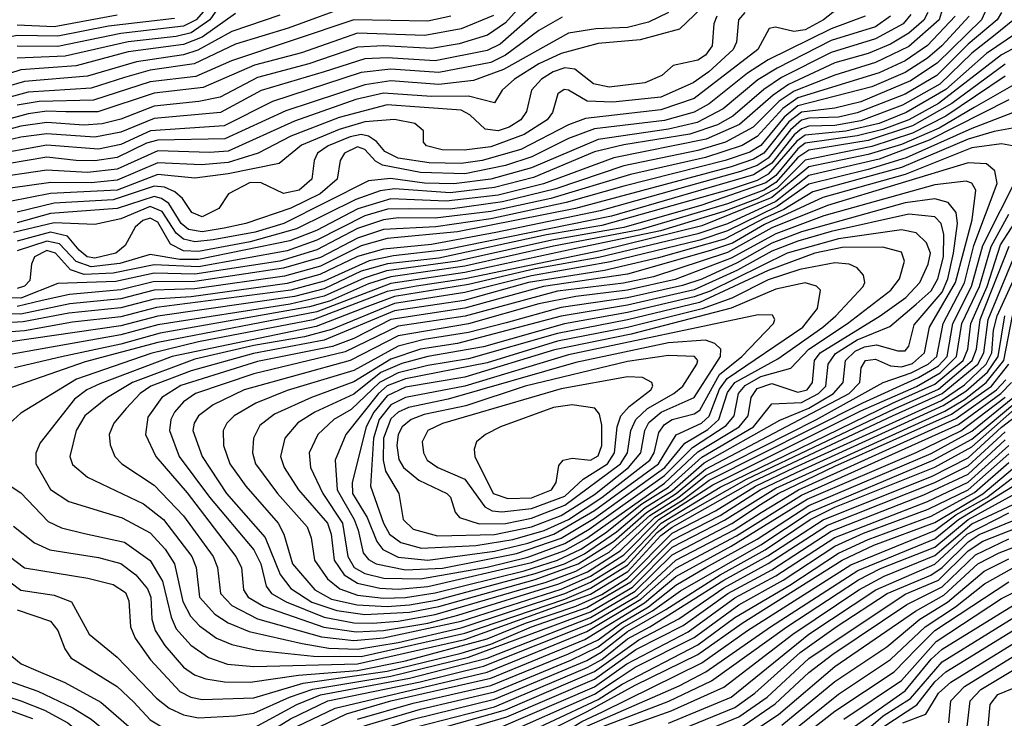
# Model space of a CAD drawing. Extents: x 997028 to 1115134, y 536408 to 618974.
# Tile 166 of 256: x 1030562 to 1033223, y 566907 to 568796. Entities that reach past the tile are written whole.
import ezdxf

# ---------------------------------------------------------------- set-up
doc = ezdxf.new("R2010")
doc.units = 0

msp = doc.modelspace()

# ---------------------------------------------------------------- linework, layer by layer
at = {"layer": '0CON10XD'}
for points in [[(1031945, 568866.4), (1031875, 568787.4), (1031826.3, 568753.7), (1031749.8, 568730.2), (1031675, 568717.7), (1031544.7, 568725.3), (1031475, 568721.5), (1031343.3, 568676.7), (1031205, 568639.8), (1031103.6, 568586.4), (1031045.8, 568574.2), (1030925, 568561.9), (1030835, 568526.5), (1030785, 568514.2), (1030735, 568510.4), (1030635, 568518.3), (1030565, 568508.2), (1030475, 568483.3)], [(1031125, 568867.6), (1031075.6, 568795), (1031025, 568760.7), (1030985, 568750.4), (1030855, 568736.3), (1030685, 568697.5), (1030555, 568691.7)], [(1031465, 568837.7), (1031287.2, 568772.8), (1031145, 568729.4), (1031033.8, 568676.2), (1030915, 568659.6), (1030845, 568639.6), (1030755, 568610.5), (1030585, 568599.6), (1030465, 568567.5), (1030285, 568581.4), (1030215, 568569.3), (1029994.9, 568464.9), (1029715, 568422.8), (1029635, 568404.7), (1029482.5, 568355), (1029400, 568315), (1029297.8, 568242.2), (1029101.8, 568118.2), (1029065, 568101.9)], [(1033349.7, 568850.3), (1033309, 568795), (1033175, 568704.8), (1033065, 568607.3), (1032958, 568545), (1032885, 568515.2), (1032795, 568494.7), (1032685, 568483.7), (1032662.5, 568467.5), (1032585, 568378.3), (1032555, 568361), (1032485, 568337.3), (1032135, 568239.4), (1031985.6, 568214.4), (1031695, 568151.1), (1031555.9, 568135.9), (1031485, 568115.7), (1031385, 568068.1), (1031305, 568047.7), (1030935, 567994.6), (1030835, 567968.4), (1030474.3, 567915.7)], [(1032424.2, 568845.8), (1032345, 568770.2), (1032238.5, 568741.5), (1032125, 568731.5), (1032025, 568704.7), (1031965, 568676.1), (1031899, 568635), (1031866.1, 568605), (1031845, 568571.4), (1031775, 568589.4), (1031675, 568588.4), (1031545, 568596.9), (1031470.2, 568579.8), (1031305, 568521.6), (1031125, 568440.7), (1031075, 568436.4), (1030935, 568440.9), (1030825, 568391.8), (1030745, 568383.1), (1030635, 568389), (1030475, 568365.4)], [(1033060.1, 568840), (1033047, 568795), (1032965, 568723.4), (1032875, 568680), (1032765, 568646), (1032655, 568602.8), (1032614.8, 568575.2), (1032543.8, 568505), (1032469.8, 568465), (1032395, 568442.2), (1032195, 568401.2), (1032011.3, 568338.7), (1031866.6, 568303.4), (1031725, 568283.7), (1031614.6, 568284.6), (1031556, 568284), (1031495, 568265.3), (1031365, 568199.9), (1031285, 568170.8), (1031045, 568127.9), (1030925, 568133.1), (1030815, 568110.4), (1030736.7, 568106.7), (1030699.4, 568119.4), (1030658.4, 568165), (1030635, 568171.8), (1030601.9, 568155), (1030593.6, 568135), (1030589.5, 568090.5), (1030575, 568075.7), (1030555, 568069)], [(1032784.9, 568835.1), (1032733.9, 568795), (1032685, 568768.3), (1032654.3, 568764.3), (1032604.6, 568775.4), (1032587.7, 568772.3), (1032557.2, 568715), (1032385, 568583.1), (1032295, 568552.3), (1032091.3, 568528.7), (1032045, 568511.7), (1031916.5, 568445), (1031812.1, 568415), (1031755, 568406.7), (1031668.8, 568408.8), (1031585, 568421.2), (1031549.2, 568439.2), (1031526.5, 568466.5), (1031505, 568480.7), (1031485, 568485.2), (1031455, 568479.5), (1031395.9, 568455), (1031366.6, 568435), (1031357.7, 568415), (1031351.4, 568365), (1031317.3, 568335), (1031275, 568325.7), (1031215, 568355.1), (1031185, 568355.6), (1031126.2, 568325), (1031100.5, 568285), (1031055, 568263.1), (1031026.9, 568275), (1031002.3, 568312.3), (1030980.9, 568330.9), (1030952.9, 568342.9), (1030925.5, 568345.5), (1030815, 568309), (1030655, 568299.8), (1030555, 568275.2)], [(1033215.6, 568815), (1033203.3, 568795), (1033125, 568729.5), (1033040.8, 568645), (1032955, 568594.7), (1032825, 568543.7), (1032775, 568532.7), (1032695, 568529.7), (1032675, 568523.8), (1032645, 568498.2), (1032585, 568421.1), (1032555, 568401.7), (1032509.8, 568385), (1032131, 568279), (1031849.1, 568220.9), (1031675, 568188.4), (1031545, 568175.9), (1031475, 568155.9), (1031373.3, 568106.7), (1031285, 568082.9), (1031025, 568046.7), (1030925, 568040.8), (1030835, 568017.2), (1030695, 568002.6), (1030571.2, 567978.8), (1030428.7, 567971.3)], [(1033174.5, 568825), (1033160.8, 568795), (1033041.5, 568678.5), (1032969.6, 568630.4), (1032835, 568574.1), (1032765, 568557), (1032675, 568545.8), (1032640.7, 568519.3), (1032573.4, 568435), (1032545, 568418.6), (1032485, 568398), (1032064.2, 568285.8), (1031745, 568222.3), (1031555, 568204.4), (1031485, 568184.2), (1031445.3, 568164.6), (1031375, 568129.9), (1031277.4, 568102.6), (1031035, 568068.4), (1030925, 568064.6), (1030835, 568041.4), (1030697.6, 568027.6), (1030565, 568000.2), (1030443.7, 568003.7)], [(1031842.6, 568807.4), (1031755, 568771.1), (1031656.7, 568753.3), (1031475, 568758.9), (1031324, 568706), (1031196.9, 568673.1), (1031057.9, 568612.1), (1030925, 568597.1), (1030773.5, 568546.5), (1030686.6, 568546.6), (1030635, 568548.2), (1030585, 568541.5), (1030465, 568509.3)], [(1031965, 568821.2), (1031860.1, 568729.9), (1031825, 568712.3), (1031685, 568684.6), (1031555, 568693), (1031495, 568689.6), (1031384.9, 568654.9), (1031215, 568604.5), (1031104.9, 568545.1), (1030925, 568528.3), (1030835, 568491.9), (1030765, 568478.1), (1030635, 568487.5), (1030565, 568478.3), (1030473.7, 568456.3)], [(1032315, 568815.1), (1032260.9, 568789.1), (1032205, 568774.9), (1032119.1, 568770.9), (1032045, 568759.4), (1031869.3, 568660.7), (1031788.3, 568631.7), (1031695, 568620.2), (1031565, 568630.4), (1031495, 568620.1), (1031280.8, 568549.2), (1031116.3, 568473.7), (1030935, 568470.5), (1030905, 568462.1), (1030825, 568422.9), (1030765, 568414.2), (1030714.7, 568415.3), (1030635, 568424.2), (1030475, 568397.1)], [(1031145, 568812.1), (1031055, 568748.6), (1031005, 568729), (1030855, 568708.8), (1030715, 568671), (1030565, 568659.8), (1030475, 568631.1)], [(1031265, 568808.4), (1031135, 568764.3), (1031043.4, 568713.4), (1031005, 568700.6), (1030877.7, 568682.3), (1030745, 568642.7), (1030575, 568628.6), (1030475, 568599.5)], [(1032521.9, 568815), (1032504.5, 568795), (1032499.2, 568735), (1032489.7, 568715), (1032424.6, 568655), (1032382.2, 568625), (1032295, 568586.4), (1032165, 568572.7), (1032095.3, 568575.3), (1032045, 568605.7), (1032033, 568607), (1032016.6, 568595), (1032001.5, 568545), (1031987.9, 568525), (1031925.2, 568485), (1031835, 568452.5), (1031762.9, 568442.9), (1031704, 568444), (1031661.4, 568455), (1031653.1, 568465), (1031653.1, 568495), (1031630, 568515), (1031575, 568526.4), (1031495, 568519.6), (1031425, 568499.1), (1031323.4, 568456.6), (1031262.9, 568407.1), (1031125, 568378.8), (1031035, 568367.8), (1030935, 568376.9), (1030825, 568335.2), (1030645, 568325.9), (1030535, 568304.6)], [(1031065.2, 568824.8), (1031039.1, 568795), (1031005, 568778.7), (1030835, 568758.7), (1030665, 568723.7), (1030555, 568723.8)], [(1033016.4, 568815), (1033005, 568794.2), (1032965, 568759.1), (1032915, 568729.5), (1032855, 568704.6), (1032765, 568678.9), (1032639.7, 568620.3), (1032597.9, 568592.1), (1032507.3, 568512.7), (1032416.9, 568473.1), (1032167.3, 568422.7), (1031977.6, 568352.4), (1031855, 568321.9), (1031714.9, 568304.9), (1031565, 568311.8), (1031475.9, 568284.1), (1031363.8, 568226.2), (1031292.1, 568197.9), (1031045, 568147.5), (1030995, 568147.3), (1030915, 568161.1), (1030832.9, 568137.1), (1030755, 568127.6), (1030715, 568141.8), (1030669.6, 568189.6), (1030635, 568197), (1030555, 568171)], [(1032970.5, 568809.5), (1032949.7, 568785), (1032875, 568744.1), (1032755, 568707.5), (1032620.8, 568639.2), (1032572.9, 568607.1), (1032489.6, 568535), (1032448.2, 568511.7), (1032373.3, 568486.7), (1032195, 568457.4), (1032115, 568438.3), (1031950.7, 568369.3), (1031845, 568342.1), (1031725, 568327.9), (1031575, 568338.4), (1031536.5, 568333.5), (1031470.6, 568309.4), (1031309.9, 568230.1), (1031185, 568195), (1031045, 568169.6), (1031005, 568170.6), (1030969.3, 568189.3), (1030935, 568248.9), (1030915, 568259.7), (1030895, 568252.6), (1030874.1, 568235), (1030847, 568185), (1030821.4, 568165), (1030765, 568150.9), (1030744.5, 568155), (1030723.1, 568173.1), (1030690.8, 568210.8), (1030645, 568221.3), (1030555, 568197.3)], [(1030825, 568808.1), (1030655, 568776.8), (1030555, 568781)], [(1030980.6, 568799.4), (1030801.8, 568778.2), (1030665, 568751.1), (1030555, 568752.7), (1030423.7, 568726.3), (1030275, 568727.2), (1030205, 568718.9), (1030173.6, 568706.4), (1030075, 568646.1), (1029965, 568603.3), (1029895, 568581.5), (1029655, 568528.9), (1029367.7, 568442.3), (1029295, 568414.9), (1029256.4, 568383.6)], [(1033260.5, 568805), (1033198.5, 568755), (1033135, 568705.1), (1033048.4, 568621.6), (1032948, 568565), (1032835, 568522.1), (1032765, 568509.7), (1032695, 568508.1), (1032675, 568501.2), (1032655, 568484.2), (1032595, 568408), (1032545, 568376.4), (1032161.7, 568265), (1031714, 568174), (1031572.1, 568157.9), (1031506.2, 568143.8), (1031385, 568088.8), (1031295, 568065), (1030932, 568018), (1030835, 567992.9), (1030705, 567978.4), (1030575, 567954.8), (1030463.4, 567946.6)], [(1032027.6, 568802.4), (1031965, 568766.9), (1031875, 568699.9), (1031835, 568680.2), (1031695, 568652.6), (1031565, 568661.8), (1031485, 568652.8), (1031245.4, 568574.6), (1031115, 568509.1), (1030915.3, 568495.3), (1030835, 568458.4), (1030775, 568445.7), (1030635, 568456.6), (1030475, 568427.9)], [(1033405, 568801.5), (1033215, 568700.7), (1033045, 568569.3), (1032964.8, 568525.2), (1032895, 568498.8), (1032825, 568481.4), (1032685, 568461.6), (1032665, 568446.5), (1032605, 568375), (1032578.8, 568355), (1032405, 568294.8), (1032195, 568234.3), (1032000.1, 568199.9), (1031745, 568142.9), (1031553.2, 568116.8), (1031492.5, 568097.5), (1031385, 568048.9), (1031293.2, 568026.8), (1030935, 567970.8), (1030835, 567943.6), (1030475, 567879.6)], [(1032446.1, 568805), (1032437.9, 568785), (1032433.3, 568725), (1032415, 568700), (1032395, 568686.7), (1032328.1, 568671.9), (1032297.3, 568645), (1032251.4, 568625), (1032155, 568613.6), (1032112.6, 568622.6), (1032062.3, 568662.3), (1032035, 568665.3), (1032003.5, 568655), (1031972.1, 568635), (1031945.5, 568605), (1031932, 568548), (1031916.7, 568525), (1031885, 568505.1), (1031855, 568495.3), (1031819.8, 568499.8), (1031778.9, 568538.9), (1031755, 568550.9), (1031555, 568565.6), (1031425, 568531.1), (1031295, 568480.6), (1031206.7, 568435), (1031125, 568409.4), (1031053.7, 568403.7), (1030935, 568409.1), (1030825, 568362), (1030755, 568354.5), (1030645.8, 568355.8), (1030485, 568333.6)], [(1033090.4, 568805), (1033015, 568725.6), (1032955, 568684.6), (1032885, 568652.1), (1032665, 568584.7), (1032624.3, 568555.7), (1032555, 568480.2), (1032514.2, 568455.8), (1032415, 568423.6), (1032212.4, 568377.6), (1031997.4, 568312.6), (1031835, 568277.4), (1031685, 568258.9), (1031585, 568260.6), (1031545.1, 568255.1), (1031475, 568231.3), (1031365, 568173.4), (1031265, 568143.4), (1031035, 568107.7), (1030925, 568110.6), (1030822.2, 568087.8), (1030665, 568082.3), (1030565, 568043.3), (1030495, 568044.4)], [(1032915.7, 568805), (1032875, 568776.9), (1032755, 568739.5), (1032609.2, 568665), (1032557, 568633), (1032463.4, 568555), (1032392.5, 568517.5), (1032315, 568499.6), (1032125, 568472.3), (1031945, 568395.4), (1031835, 568364.3), (1031735, 568352), (1031656, 568354), (1031563.7, 568366.3), (1031505, 568360.4), (1031275.6, 568245), (1031198.8, 568221.2), (1031085, 568201.1), (1031035, 568195.2), (1031005, 568202.3), (1030985, 568218.4), (1030947.2, 568277.2), (1030915, 568291.1), (1030835, 568257.8), (1030765, 568242), (1030655, 568246.9), (1030545, 568220.4)], [(1033127.6, 568805), (1033054, 568725), (1033015, 568691.4), (1032955, 568652.7), (1032865, 568613.9), (1032665, 568562.6), (1032628, 568532), (1032565, 568455.7), (1032535, 568437.8), (1032468.1, 568415), (1032195, 568345.7), (1032038.7, 568301.3), (1031835, 568257.3), (1031686.2, 568236.2), (1031545, 568228.6), (1031475, 568205.5), (1031375, 568152.8), (1031275, 568123.8), (1031035, 568088.4), (1030922.4, 568087.6), (1030835, 568065.7), (1030696.8, 568053.2), (1030623.2, 568036.8), (1030555, 568020.3)], [(1032847, 568805), (1032755, 568771), (1032585, 568687.6), (1032529.1, 568650.9), (1032425, 568568.1), (1032385, 568546.1), (1032305, 568523.7), (1032115, 568500.6), (1032045.4, 568474.6), (1031945.9, 568425), (1031875, 568401.5), (1031765, 568379.5), (1031645, 568382.5), (1031542.7, 568402.7), (1031523.7, 568413.7), (1031495, 568444.9), (1031475, 568451.7), (1031439.4, 568435), (1031428.4, 568415), (1031420.3, 568365), (1031374.2, 568325), (1031295, 568286), (1031173.1, 568245), (1031115, 568232.3), (1031055, 568222.2), (1031018.3, 568228.3), (1030998.5, 568245), (1030965, 568298.5), (1030945, 568312.6), (1030925, 568317.7), (1030825, 568285.7), (1030645, 568271.9), (1030555, 568246.8)], [(1031726.9, 568805), (1031665, 568791.4), (1031465, 568795.5), (1031134.4, 568684.4), (1031037.7, 568642.3), (1030915, 568628), (1030761.9, 568578.1), (1030614.9, 568574.9), (1030555.3, 568564.7)], [(1033225.2, 568675.2), (1033080.9, 568569.1), (1032975, 568509), (1032855, 568469.2), (1032695, 568443.1), (1032665, 568423.1), (1032605, 568355.3), (1032573, 568335), (1032475, 568298.1), (1032237.5, 568227.5), (1032005, 568183.5), (1031765, 568129.5), (1031565, 568101.1), (1031505, 568082), (1031398.9, 568035), (1031345, 568019.4), (1030941.6, 567948.4), (1030835, 567918.5), (1030675, 567884.2), (1030547.9, 567855)], [(1033225, 568643.1), (1033064.5, 568535), (1032975, 568489.4), (1032865, 568453.1), (1032685, 568416.3), (1032609.2, 568340.8), (1032555, 568311.7), (1032465, 568276.9), (1032293.5, 568225), (1032065, 568177.6), (1031765, 568112.5), (1031565, 568082.8), (1031365, 568006), (1030935, 567923.3), (1030739.3, 567870.7), (1030524.2, 567795.8)], [(1033255, 568623.5), (1033141.7, 568558.3), (1033047, 568503), (1032945, 568458.6), (1032855, 568431.3), (1032695, 568397.9), (1032595, 568314.9), (1032405, 568238.5), (1032135, 568172.3), (1031765.6, 568095.6), (1031634.3, 568075.7), (1031555, 568061.2), (1031355, 567984.3), (1031044.9, 567925.1), (1030916.5, 567893.5), (1030715.7, 567824.3), (1030565, 567731.9), (1030535.4, 567705)], [(1033235, 568578.7), (1033020.2, 568470.2), (1032885, 568419.1), (1032695, 568374.9), (1032605, 568304.6), (1032475, 568244.1), (1032395, 568217), (1032127.1, 568152.9), (1031955, 568122), (1031775, 568079.6), (1031575, 568047.7), (1031499.8, 568019.8), (1031363.4, 567966.6), (1030974.3, 567885.7), (1030778.4, 567811.6), (1030743.5, 567795), (1030710.2, 567769.8), (1030617.6, 567652.4), (1030605.5, 567624.5), (1030605.2, 567595), (1030645, 567525.9), (1030695, 567493.6), (1030839.1, 567449.1), (1030915, 567408.5), (1030954.8, 567365), (1030980.3, 567325), (1031003.3, 567223.3), (1031023.7, 567183.7), (1031047.5, 567157.5), (1031094.3, 567124.3), (1031135, 567106.5), (1031201.6, 567091.6), (1031355.7, 567075), (1031485, 567074.8)], [(1033245, 568543.9), (1033135, 568502.1), (1032957.4, 568422.6), (1032855, 568390.6), (1032695, 568351.3), (1032609.1, 568290.9), (1032475, 568225.1), (1032399.8, 568200.2), (1032159, 568141), (1031945, 568103.6), (1031765, 568058.3), (1031575, 568028.6), (1031405, 567958.4), (1031331.7, 567938.3), (1031194.9, 567915.1), (1031035, 567877.9), (1030867.2, 567815), (1030799.6, 567775), (1030738.3, 567725), (1030714.5, 567685), (1030697.6, 567615), (1030705, 567593.1), (1030745, 567559.5), (1030896.7, 567486.7), (1030951, 567445), (1031026.9, 567345), (1031038.6, 567315), (1031047.7, 567235), (1031089.1, 567189.1), (1031125.4, 567165.4), (1031181.8, 567141.8), (1031325, 567109.4), (1031397, 567097), (1031475, 567094.7)], [(1033245, 568502.7), (1033195, 568493.3), (1033125, 568472.8), (1032945, 568396.1), (1032705, 568330.7), (1032627, 568283), (1032575, 568259.1), (1032467.1, 568202.9), (1032288.3, 568151.7), (1032142.6, 568117.4), (1031937.2, 568085), (1031762.9, 568037.1), (1031575, 568009), (1031385, 567929.5), (1031193.6, 567893.6), (1031025, 567846.8), (1030916.2, 567805), (1030887.2, 567785), (1030849.4, 567745), (1030816.8, 567705), (1030803.6, 567675), (1030806.2, 567646.2), (1030819.1, 567615), (1030838, 567595), (1030925, 567537.5), (1031004.9, 567454.9), (1031084.6, 567345), (1031096.7, 567315), (1031104.5, 567245), (1031135, 567212.5), (1031205, 567176.7), (1031377.5, 567127.5), (1031465, 567117.6)], [(1033255, 568452.9), (1033215, 568460.5), (1033135, 568449), (1032955, 568377.2), (1032732.2, 568315), (1032575, 568242), (1032487.9, 568192.1), (1032428.5, 568171.5), (1032205, 568107.9), (1031977.7, 568075), (1031765, 568015.9), (1031565.2, 567985.2), (1031465, 567934.4), (1031407.4, 567912.6), (1031205, 567871.5), (1030997.4, 567807.4), (1030946.2, 567775), (1030908.3, 567721.7), (1030902, 567675), (1030929.8, 567615), (1031015, 567516.6), (1031146.5, 567345), (1031161.2, 567315), (1031166.5, 567255), (1031179, 567235), (1031220.6, 567210.6), (1031383.6, 567153.6), (1031470.9, 567140.9)], [(1031515, 567164.6), (1031585, 567170.1), (1031685, 567188.4), (1031985, 567275.6), (1032065, 567305.2), (1032155, 567356.9), (1032264.6, 567455.4), (1032343.2, 567505), (1032416.3, 567563.7), (1032715.5, 567715), (1032895.3, 567814.7), (1032970.9, 567840.9), (1033016.8, 567865), (1033040.1, 567885), (1033057.5, 567975), (1033115, 568084.8), (1033140.5, 568185), (1033203.2, 568353.2), (1033197, 568387), (1033175, 568406), (1033125, 568408.7), (1032745, 568293.9), (1032595, 568232.8), (1032475, 568166.9), (1032275, 568100.8), (1032193.9, 568083.9), (1032015, 568061.6), (1031766, 567994), (1031585, 567967.3), (1031441.6, 567898.4), (1031195, 567838.1), (1031037.1, 567785), (1031005, 567762.5), (1030980, 567735), (1030970.1, 567715), (1030967.2, 567685), (1030992.7, 567615), (1031074.8, 567504.8), (1031195, 567362.8), (1031213.8, 567325), (1031228.5, 567265), (1031242.2, 567245), (1031282.3, 567222.3), (1031385, 567180.7), (1031465, 567165.3), (1031515, 567164.6)], [(1031495, 567187.6), (1031615, 567194.5), (1031695, 567210), (1031955, 567282.6), (1032071.3, 567325), (1032166.5, 567385), (1032256, 567464), (1032336.2, 567515), (1032415, 567581.2), (1032803.2, 567785), (1032832.3, 567815), (1032836.2, 567855), (1032847.3, 567875), (1032875, 567878.5), (1032915, 567860.6), (1032945, 567857.9), (1032975, 567866.5), (1033007.1, 567895), (1033020.7, 567965), (1033091.2, 568085), (1033136.2, 568255), (1033146.2, 568335), (1033135, 568354.2), (1033119.7, 568359.7), (1033035, 568349.4), (1032735.5, 568265.5), (1032605, 568217), (1032485, 568151.2), (1032333.3, 568093.3), (1032205, 568064.7), (1032065, 568047.4), (1031965, 568028.1), (1031775, 567973.4), (1031585, 567941.1), (1031455, 567874.6), (1031168.9, 567795), (1031085, 567755.1), (1031045.2, 567725), (1031033.3, 567705), (1031030.2, 567685), (1031055.5, 567615), (1031121.2, 567515), (1031225, 567396.5), (1031266.1, 567296.1), (1031295, 567258.5), (1031351.6, 567221.6), (1031419, 567199), (1031495, 567187.6)], [(1031470.9, 567140.9), (1031545, 567144.9), (1031664.8, 567164.8), (1031746.3, 567186.3), (1032019.3, 567270.7), (1032096.4, 567303.6), (1032185, 567360), (1032278.5, 567451.5), (1032352.9, 567497.1), (1032425, 567550.7), (1032840.1, 567759.9), (1032991.3, 567828.7), (1033045, 567859.8), (1033068.3, 567885), (1033083.3, 567975), (1033134.1, 568075), (1033164.7, 568185.3), (1033260.7, 568375)], [(1031555, 567209.4), (1031615, 567214.4), (1031687.1, 567227.1), (1031955, 567298.4), (1032034.5, 567325), (1032088.1, 567351.9), (1032175, 567411.2), (1032252.7, 567477.3), (1032325, 567522.5), (1032412, 567598), (1032616.3, 567713.7), (1032695, 567745.3), (1032760.9, 567785), (1032787.3, 567815), (1032793.8, 567875), (1032820.2, 567899.8), (1032845, 567911.7), (1032877.1, 567917.1), (1032935, 567900.4), (1032955, 567900.5), (1032965, 567913.6), (1032979.3, 567970.7), (1033055, 568059.3), (1033070.1, 568095), (1033085.8, 568165), (1033096.4, 568245), (1033093, 568275), (1033071.5, 568301.5), (1033035, 568311.7), (1032955, 568300.4), (1032675, 568222), (1032595, 568191.6), (1032501.1, 568138.9), (1032405, 568094.6), (1032352.9, 568077.1), (1032205, 568044.4), (1032025, 568017.8), (1031876.5, 567976.5), (1031775, 567950.2), (1031655, 567931.7), (1031585, 567913), (1031465, 567847.6), (1031285, 567793.4), (1031200.5, 567759.5), (1031141.2, 567725), (1031121.4, 567705), (1031111.7, 567685), (1031113, 567645), (1031130, 567595), (1031173.4, 567535), (1031260.2, 567435), (1031275.8, 567405), (1031298.9, 567325), (1031360, 567255), (1031405, 567229.8), (1031474.2, 567214.2), (1031555, 567209.4)], [(1031545, 567232.1), (1031605, 567234.2), (1031685, 567246.5), (1031925, 567305.9), (1032015.8, 567335), (1032078.1, 567365), (1032145, 567408.9), (1032243.1, 567486.9), (1032315, 567532), (1032405, 567613.3), (1032544.9, 567695), (1032595, 567757), (1032675, 567760.7), (1032720.7, 567785), (1032740.6, 567805), (1032747.1, 567865), (1032766.3, 567893.7), (1032825, 567930.5), (1032913.5, 567966.5), (1032985, 568026.9), (1033025, 568063), (1033043.6, 568095), (1033058.8, 568155), (1033059, 568215), (1033052.5, 568245), (1033035, 568263.1), (1032965, 568270.5), (1032755, 568223.6), (1032665, 568197.4), (1032595, 568170.3), (1032501.4, 568118.6), (1032385, 568065.8), (1032205, 568024.4), (1032025, 567994.5), (1031745, 567920.8), (1031644.9, 567905.1), (1031565, 567878.2), (1031465, 567816.8), (1031350.5, 567775), (1031250.4, 567729.6), (1031211.4, 567698.6), (1031193.5, 567665), (1031191.5, 567625), (1031199.7, 567595), (1031258.5, 567515), (1031338.7, 567425), (1031349.6, 567395), (1031358.8, 567335), (1031394, 567284), (1031427.4, 567257.4), (1031475, 567240.5), (1031545, 567232.1)], [(1031465, 567117.6), (1031545, 567124.6), (1031755, 567170.3), (1032025, 567256.9), (1032105, 567291.3), (1032195, 567349.1), (1032289, 567445), (1032435, 567538.5), (1032835, 567738.1), (1032985.7, 567804.3), (1033049.1, 567840.9), (1033093.7, 567885), (1033108.2, 567975), (1033155.6, 568075), (1033187.1, 568182.9), (1033235, 568269.8)], [(1031475, 567094.7), (1031585, 567111.9), (1031755, 567152.2), (1032035, 567244.7), (1032105, 567275.2), (1032197.4, 567332.6), (1032295.3, 567435), (1032455, 567532.3), (1032921, 567759), (1033035, 567810.4), (1033112.1, 567875), (1033124.2, 567905), (1033132, 567975), (1033176.5, 568075), (1033212.9, 568187.1), (1033251.9, 568248.1)], [(1031585, 567256.5), (1031665, 567264), (1031945, 567328.3), (1032035, 567360.8), (1032095, 567394.6), (1032305, 567543.2), (1032395, 567627.4), (1032505.9, 567695), (1032530.4, 567725), (1032539, 567775), (1032555, 567798.5), (1032595, 567812.5), (1032665, 567788.8), (1032690.1, 567795), (1032704.4, 567815), (1032709.9, 567875), (1032725.1, 567895), (1032887, 567995), (1032956.8, 568045), (1032994.6, 568085.4), (1033017.3, 568135), (1033023.3, 568165), (1033012.9, 568192.9), (1032985, 568219.3), (1032945, 568228.1), (1032775, 568203.8), (1032636.4, 568165), (1032427.9, 568062.1), (1032385, 568046.3), (1032205, 568004.4), (1032033.9, 567973.9), (1031815, 567911.8), (1031665, 567885.8), (1031595, 567866.3), (1031538.3, 567841.7), (1031465, 567783.3), (1031359.8, 567735), (1031313.9, 567706.1), (1031278.5, 567665), (1031267.1, 567615), (1031277, 567585), (1031315.5, 567525), (1031393.7, 567435), (1031403.8, 567405), (1031412.3, 567335), (1031438.5, 567295), (1031475, 567272.3), (1031535, 567259.2), (1031585, 567256.5)], [(1031185, 567004.7), (1031315.9, 567024.1), (1031475, 567037), (1031605, 567062.7), (1031825, 567121.8), (1031929.2, 567165), (1032065, 567210.4), (1032135, 567242.3), (1032205, 567286.5), (1032325, 567407.5), (1032442, 567468), (1032550.9, 567535), (1032656.1, 567585), (1033053.1, 567766.9), (1033115, 567809.1), (1033174.1, 567865), (1033188.9, 567895), (1033193.6, 567956.4), (1033203.4, 567995), (1033285.4, 568174.6)], [(1031195, 567047.8), (1031475, 567054.5), (1031765, 567120.3), (1032105, 567243.2), (1032205.8, 567304.2), (1032295, 567401.4), (1032325, 567424.4), (1032545, 567548), (1032920.3, 567725), (1033054.9, 567785.1), (1033151.2, 567865), (1033167.6, 567895), (1033178.9, 567985), (1033257.4, 568175)], [(1031645, 567284.4), (1031825, 567315.8), (1031935, 567342.9), (1032035, 567379.5), (1032101.3, 567418.7), (1032305, 567563.5), (1032380.4, 567639.6), (1032471.5, 567698.5), (1032492.4, 567725), (1032504.9, 567785), (1032522.6, 567807.4), (1032565, 567831.6), (1032646, 567854), (1032694.2, 567905), (1032799.5, 567975), (1032915.9, 568065), (1032939.4, 568095), (1032953.1, 568143.1), (1032945, 568167), (1032895, 568181.1), (1032785, 568179.7), (1032711.1, 568165), (1032585, 568118), (1032398.9, 568031.1), (1032205, 567984.2), (1032015, 567947.9), (1031775, 567878.8), (1031665, 567861.5), (1031585, 567841.5), (1031534.5, 567815.5), (1031457.8, 567742.2), (1031411, 567715), (1031367.6, 567675), (1031344.4, 567625), (1031347.6, 567585), (1031381, 567515), (1031434, 567435), (1031448.8, 567345), (1031465.9, 567315), (1031495, 567298.6), (1031546.5, 567286.5), (1031645, 567284.4)], [(1031485, 567074.8), (1031765, 567137.6), (1032035, 567229.4), (1032105, 567259.2), (1032205, 567321), (1032285, 567409.3), (1032317, 567435), (1032525.9, 567554.1), (1032927.8, 567745), (1033045, 567797.1), (1033136, 567875), (1033147.3, 567905), (1033157.5, 567985), (1033236.1, 568183.9)], [(1031605, 567308.9), (1031705, 567313.7), (1031905, 567353.2), (1032025, 567394), (1032115, 567448.3), (1032305.7, 567585), (1032359.2, 567650.8), (1032421.8, 567688.2), (1032451.3, 567715), (1032475, 567788.1), (1032494.2, 567815), (1032611.2, 567878.8), (1032732.2, 567965), (1032767.8, 567995), (1032841.4, 568075), (1032845.8, 568085.8), (1032842, 568105), (1032825, 568124.6), (1032804, 568135), (1032765, 568138.8), (1032670.6, 568120.6), (1032585, 568093), (1032486.7, 568043.3), (1032406.2, 568013.8), (1032205, 567963.7), (1032015, 567926.6), (1031825, 567868), (1031605, 567825.4), (1031555, 567806.5), (1031531.3, 567785), (1031443.7, 567675), (1031414.6, 567605.4), (1031420.2, 567525), (1031466, 567445), (1031476.3, 567416.3), (1031489.9, 567355), (1031505, 567336.8), (1031525.4, 567325.4), (1031605, 567308.9)], [(1031665, 567334.8), (1031845, 567359.1), (1031935, 567380.6), (1032005.1, 567405), (1032115, 567469.1), (1032288, 567595), (1032336.1, 567673.9), (1032404.6, 567705), (1032425, 567724.5), (1032453.2, 567796.8), (1032473.8, 567826.2), (1032678.2, 567965), (1032717.7, 568015), (1032726, 568065), (1032715.7, 568075.7), (1032685, 568084.3), (1032605, 568067.4), (1032485, 568016.3), (1032214.7, 567945.3), (1032006.9, 567903.1), (1031765, 567829.2), (1031605, 567802.2), (1031555, 567778.7), (1031519.4, 567735), (1031498.6, 567695), (1031460.9, 567545), (1031461.7, 567515), (1031500.6, 567450.6), (1031527, 567385), (1031543.5, 567363.5), (1031585, 567343.3), (1031665, 567334.8)], [(1031045, 566909), (1031145, 566913.8), (1031195, 566921.6), (1031291.2, 566965), (1031353.9, 566986.1), (1031565, 567020.9), (1031775, 567072.3), (1032104.6, 567195.4), (1032217.7, 567262.3), (1032325, 567369.6), (1032467, 567443), (1032605, 567529.2), (1033062, 567738), (1033115, 567768.9), (1033173.8, 567815), (1033221.8, 567875), (1033244.8, 567995)], [(1031055, 566958.6), (1031195, 566963.2), (1031328, 567002), (1031555, 567034.9), (1031755, 567083.8), (1031835, 567107.9), (1031945, 567154.4), (1032095, 567207.1), (1032213.7, 567276.3), (1032325, 567389.2), (1032455, 567455.9), (1032563.5, 567525), (1032661.5, 567571.5), (1033057.4, 567752.6), (1033118.7, 567791.3), (1033177.2, 567842.8), (1033206.5, 567885), (1033224.2, 567995)], [(1031647.6, 567367.6), (1031795, 567374.6), (1031895, 567391), (1031979.2, 567415), (1032045, 567444.6), (1032135, 567504.4), (1032264.7, 567605), (1032276.6, 567625), (1032289.6, 567680.4), (1032305, 567702), (1032325, 567714.7), (1032385, 567730.3), (1032399.7, 567740.3), (1032453.1, 567836.9), (1032513.2, 567885), (1032598.9, 567975), (1032602.7, 567985), (1032596.8, 567996.7), (1032557.7, 567997.7), (1032045, 567890.2), (1031765, 567805.4), (1031604.8, 567775), (1031565, 567754.8), (1031533.5, 567715), (1031518, 567665), (1031510.1, 567535), (1031545.1, 567435), (1031561.6, 567405), (1031592.2, 567382.2), (1031647.6, 567367.6)], [(1031690.7, 567400.7), (1031845, 567404.1), (1031945, 567424.6), (1032025, 567455.8), (1032115, 567512.2), (1032207.3, 567585), (1032240.8, 567625), (1032251.3, 567685), (1032262.6, 567707.4), (1032295.1, 567734.9), (1032385.1, 567775), (1032456.3, 567885), (1032456.5, 567905), (1032440.8, 567920.8), (1032415, 567929.9), (1032315, 567922), (1032065, 567869.5), (1031719.7, 567769.7), (1031612.7, 567747.3), (1031585, 567734.7), (1031565, 567717.2), (1031545.5, 567665), (1031544.3, 567605), (1031550.6, 567575), (1031586.6, 567515), (1031598.1, 567445), (1031625, 567418.8), (1031690.7, 567400.7)], [(1031803.4, 567433.4), (1031875, 567434.4), (1031945, 567448), (1032035, 567483.6), (1032185.3, 567595), (1032204.9, 567625), (1032213.8, 567685), (1032226.8, 567715), (1032258.4, 567745), (1032329.8, 567785), (1032353.8, 567805), (1032391.8, 567865), (1032394.7, 567875), (1032385.4, 567885), (1032315, 567888.4), (1032205, 567872.1), (1031927.9, 567805), (1031767.9, 567752.1), (1031655, 567728.7), (1031620.2, 567715), (1031595.5, 567695), (1031584.6, 567675), (1031581.5, 567645), (1031586.7, 567606.7), (1031599.3, 567585), (1031641.1, 567551.1), (1031716.2, 567515), (1031726.2, 567505), (1031738.8, 567465), (1031750.6, 567450.6), (1031803.4, 567433.4)], [(1030870.8, 566950.8), (1030915, 566903), (1030955, 566878.6), (1031015, 566863.9), (1031095, 566864.5), (1031195, 566881.5), (1031310.7, 566945), (1031375, 566970.6), (1031615, 567015.7), (1031825, 567069.7), (1032105, 567179.8), (1032225, 567250.8), (1032325, 567349.2), (1032486.2, 567433.8), (1032564.3, 567485), (1032611.8, 567515), (1032765, 567588.9), (1033080.2, 567729.8), (1033188.5, 567805), (1033235.2, 567865)], [(1030540.8, 567075), (1030566.4, 567055), (1030612.1, 567035), (1030684.1, 567004.1), (1030781.1, 566951.1), (1030877.5, 566867.5), (1030925, 566837.2), (1031005, 566818.2), (1031105, 566824.9), (1031195, 566844.7), (1031293.8, 566906.2), (1031395, 566954.3), (1031644.2, 567005.8), (1031815, 567048.4), (1032105, 567163.5), (1032231.3, 567238.7), (1032335, 567334.7), (1032492.8, 567417.2), (1032566.2, 567463.8), (1032667.1, 567525), (1033092.4, 567717.6), (1033201.9, 567795), (1033227.4, 567822.6)], [(1031865, 567465.3), (1031945, 567474.7), (1032035, 567508.1), (1032085, 567554), (1032150.4, 567595), (1032169.1, 567625), (1032176.9, 567695), (1032186.4, 567725), (1032209.4, 567750.6), (1032267.3, 567795), (1032272.9, 567805), (1032270, 567815), (1032245, 567828.5), (1032205, 567830.7), (1032025, 567797.6), (1031705, 567704.1), (1031664.8, 567685), (1031650, 567655), (1031653.5, 567625), (1031663.3, 567605), (1031692, 567585), (1031765, 567553.4), (1031818.7, 567478.7), (1031838.6, 567468.6), (1031865, 567465.3)], [(1030485, 567024.7), (1030610.8, 566980.8), (1030705.9, 566935.9), (1030755.6, 566905), (1030840.6, 566835), (1030912.4, 566792.4), (1030965, 566778.4), (1031025, 566774.5), (1031105, 566786.4), (1031195, 566810.1), (1031311, 566885), (1031414.4, 566935), (1031825, 567032.5), (1032095, 567141.7), (1032240.9, 567229.1), (1032335, 567313), (1032499.3, 567400.7), (1032675, 567510.8), (1033098.7, 567701.3), (1033213.9, 567785), (1033242, 567815)], [(1030495, 566977.6), (1030564.7, 566954.7), (1030629.5, 566929.5), (1030691.9, 566895), (1030835, 566775.9), (1030866.2, 566756.2), (1030935, 566734.6), (1031025, 566733.7), (1031105, 566750.4), (1031205, 566784.1), (1031327.6, 566862.4), (1031445, 566919.1), (1031565, 566954.3), (1031835, 567016.1), (1032089.4, 567120.6), (1032250.7, 567219.3), (1032335, 567290.5), (1032485, 567372.7), (1032690.3, 567499.7), (1032984.3, 567625.7), (1033105, 567684.4), (1033225, 567775.1)], [(1030759.3, 566559.3), (1030845, 566563.5), (1030979.5, 566605), (1031105, 566653.9), (1031185, 566701.2), (1031355, 566780.8), (1031448.7, 566841.3), (1031495, 566863.7), (1031625, 566904.7), (1031845, 566958.8), (1032095, 567064.1), (1032133.8, 567086.2), (1032205, 567142.3), (1032308.5, 567201.5), (1032454.6, 567295.4), (1032576.8, 567363.2), (1032698.1, 567445), (1032765, 567477.8), (1033035, 567585.9), (1033135, 567640.9), (1033296.2, 567783.8)], [(1031475, 566904.8), (1031625, 566948.6), (1031835, 566996.2), (1032045, 567081.6), (1032125, 567119.9), (1032186.3, 567165), (1032261.1, 567208.9), (1032335, 567267.5), (1032416.2, 567315), (1032555, 567391.4), (1032695, 567482.7), (1033025, 567623.4), (1033135, 567683.4), (1033245.9, 567774.1)], [(1030765, 566497.1), (1030815, 566504.7), (1030915, 566541.5), (1031105, 566625.2), (1031195, 566682.1), (1031375, 566764), (1031495, 566839.6), (1031598.8, 566875), (1031845, 566938.7), (1032095.5, 567044.5), (1032135, 567066.7), (1032205, 567122.4), (1032265, 567155), (1032465, 567280.8), (1032583.7, 567346.3), (1032733.6, 567443.6), (1033027.8, 567562.2), (1033125, 567611.8), (1033215, 567694.1), (1033289.1, 567750.9)], [(1031492.9, 566887.1), (1031645, 566932.3), (1031845, 566979.1), (1032051.7, 567065), (1032125, 567100.2), (1032195, 567154), (1032272.3, 567197.7), (1032347.8, 567252.2), (1032565, 567376.7), (1032698.3, 567465), (1033030.9, 567605), (1033135, 567662.2), (1033256.3, 567763.7)], [(1031881.3, 567501.3), (1031945, 567503.5), (1031999.2, 567525), (1032011.5, 567545), (1032019.3, 567590.7), (1032031.1, 567605), (1032055, 567610.8), (1032105, 567605.2), (1032125, 567617.1), (1032135.1, 567645), (1032135, 567700), (1032129.1, 567729.1), (1032116.1, 567746.1), (1032055.1, 567755.1), (1032005, 567747.8), (1031861.5, 567695), (1031820.6, 567675), (1031796.9, 567655), (1031790, 567635), (1031792.1, 567615), (1031841.7, 567515), (1031881.3, 567501.3)], [(1030554.1, 566595), (1030617.5, 566507.5), (1030645, 566482.4), (1030695, 566459.4), (1030745, 566450.4), (1030785, 566454.9), (1030855, 566474.5), (1030993, 566547), (1031096.8, 566593.2), (1031205, 566662.7), (1031385, 566743.3), (1031495, 566814.9), (1031585, 566848), (1031875, 566930.1), (1032115, 567033.7), (1032235, 567119.3), (1032343.6, 567176.4), (1032465, 567259.9), (1032585, 567325.5), (1032745, 567429.1), (1033035, 567544.7), (1033125, 567589.9), (1033225, 567681.8)], [(1030695, 566370.2), (1030755, 566373.6), (1030835, 566395.2), (1030905, 566426.6), (1031018.8, 566501.2), (1031125, 566556.4), (1031205, 566612.6), (1031385, 566691.9), (1031485, 566757.1), (1031535, 566781.9), (1031595.6, 566805), (1031858, 566882), (1032115, 566992.8), (1032202.7, 567055), (1032368.6, 567141.4), (1032495, 567233.5), (1032605, 567292.2), (1032765, 567395.9), (1033015, 567493.8), (1033125, 567545.7), (1033235, 567644.9)], [(1030735, 566408), (1030775, 566412.8), (1030845, 566433.1), (1030915, 566466.5), (1031005, 566523.4), (1031115, 566576.5), (1031205, 566637.7), (1031385, 566717.6), (1031505.6, 566794.4), (1031585, 566825.1), (1031878.6, 566911.4), (1032115, 567013.2), (1032226.9, 567093.1), (1032355, 567158.4), (1032475.6, 567245), (1032595, 567309.1), (1032755, 567412.9), (1033005, 567511.2), (1033125, 567567.7), (1033225, 567659.7)], [(1030665, 566331.4), (1030735, 566334.9), (1030845, 566368.4), (1030915, 566398.8), (1031037.3, 566482.7), (1031134.1, 566535.9), (1031205, 566585.8), (1031391.2, 566668.8), (1031545, 566760.2), (1031628.8, 566791.2), (1031855, 566857.3), (1032115, 566972.8), (1032179.6, 567015), (1032225, 567045.7), (1032384.6, 567125.4), (1032505, 567213.7), (1032625, 567280.6), (1032765, 567372.7), (1032841.9, 567408.1), (1033017.2, 567472.8), (1033125.1, 567525.1), (1033235, 567622)], [(1030665, 566296.7), (1030745, 566304.8), (1030925, 566372.9), (1031060.4, 566469.6), (1031205, 566557.1), (1031285, 566598.7), (1031396.2, 566643.8), (1031549.4, 566735), (1031645, 566771.2), (1031864.2, 566835.8), (1032125, 566958), (1032190.1, 566999.9), (1032395, 567106), (1032495, 567180.1), (1032643, 567267), (1032775, 567354.1), (1032855, 567391.1), (1033025, 567454.1), (1033142.5, 567517.5), (1033235, 567598.7)], [(1030555, 566231.4), (1030685, 566234.9), (1030765, 566250.5), (1030928.5, 566311.5), (1030995, 566353.7), (1031105, 566446.2), (1031428.6, 566601.4), (1031565, 566683.8), (1031655, 566718.8), (1031865, 566781.7), (1031975.7, 566834.3), (1032081.3, 566898.7), (1032136.7, 566925), (1032405, 567057.2), (1032529.2, 567145), (1032807.8, 567322.2), (1033035, 567414.7), (1033092.2, 567457.8), (1033175.6, 567504.4), (1033245, 567557.7)], [(1030645, 566264.9), (1030765, 566280.7), (1030913.8, 566336.2), (1030994.3, 566385.7), (1031095, 566465.1), (1031215, 566533.1), (1031421.7, 566628.3), (1031555, 566709.3), (1031647.4, 566745), (1031855, 566805.7), (1032095.6, 566925.6), (1032225, 566997), (1032395, 567079.5), (1032514.2, 567165), (1032785, 567335), (1032870.7, 567375), (1033035, 567436.8), (1033165, 567514.6), (1033245, 567581.7)], [(1030505.4, 567555.4), (1030565, 567517.1), (1030639.4, 567439.4), (1030675, 567422.3), (1030737.3, 567407.3), (1030845, 567383.9), (1030915, 567333.7), (1030947.7, 567277.7), (1030971.1, 567181.1), (1030985, 567149.2), (1031024.7, 567104.7), (1031072.1, 567072.1), (1031124, 567054), (1031195, 567047.8)], [(1030765, 566150.8), (1030781.2, 566165), (1030793, 566205), (1030807.8, 566225), (1030863.1, 566255), (1030976.8, 566293.2), (1031075, 566396.2), (1031115, 566426.4), (1031397.8, 566552.2), (1031619.6, 566675), (1031835, 566739.8), (1031942.8, 566787.2), (1032015, 566825.5), (1032095, 566886.2), (1032165, 566917.2), (1032344.5, 566995.5), (1032416.6, 567033.4), (1032591.2, 567155), (1032827.1, 567307.1), (1033035, 567392.5), (1033098.7, 567445), (1033245, 567533.9)], [(1032125, 566857.4), (1032322.8, 566927.2), (1032465, 566991.2), (1032651.4, 567135), (1032829.6, 567255), (1032898.1, 567291.9), (1033035, 567347.6), (1033135, 567433), (1033345, 567531.3)], [(1032114.1, 566875.9), (1032316, 566954), (1032431.3, 567008.7), (1032635.4, 567154.6), (1032828.7, 567281.3), (1032888.1, 567311.9), (1033035, 567370.2), (1033125, 567444.7), (1033245, 567510.9)], [(1032315.9, 566864.1), (1032495, 566936.8), (1032549.1, 566975), (1032671.1, 567085), (1032768.7, 567155), (1032906.6, 567245), (1033024.5, 567294.5), (1033055, 567314.9), (1033125, 567384.7), (1033155, 567404.2), (1033405, 567506.6)], [(1032335, 566841.2), (1032505, 566911.3), (1032582.4, 566965), (1032695, 567068.8), (1032955, 567243), (1033045, 567281.1), (1033125, 567360.1), (1033165, 567386.4), (1033408.4, 567481.6)], [(1032315, 566893.9), (1032485, 566964.6), (1032695, 567135.1), (1032875.4, 567255), (1033035, 567324.3), (1033122.3, 567405), (1033235, 567462.7)], [(1030545, 567426.8), (1030601.7, 567381.7), (1030643.1, 567363.1), (1030775, 567341.8), (1030835.7, 567325.7), (1030876, 567295), (1030907.5, 567257.5), (1030916.1, 567235), (1030919.4, 567175), (1030927.9, 567145), (1030954, 567104), (1031005, 567045.6), (1031034.7, 567024.7), (1031065, 567013.7), (1031115.8, 567005.8), (1031185, 567004.7)], [(1030495, 567374.5), (1030575, 567314.5), (1030746.1, 567286.1), (1030815, 567269.2), (1030847.8, 567247.8), (1030857.4, 567225), (1030861.5, 567155), (1030874.4, 567124.4), (1030915.9, 567065.9), (1030995, 566980.2), (1031024.5, 566964.5), (1031055, 566958.6)], [(1032505, 566879.4), (1032603.9, 566946.2), (1032695, 567030.8), (1032759.5, 567080.5), (1032959.7, 567215), (1033055, 567263), (1033145, 567349), (1033235, 567392.2)], [(1032505, 566846.2), (1032612.4, 566917.6), (1032765, 567047.5), (1032982.8, 567197.2), (1033059.5, 567240.5), (1033151, 567325), (1033208.9, 567355), (1033299.7, 567389.7)], [(1030475, 567321.6), (1030565, 567254.2), (1030655, 567240.6), (1030701.9, 567221.9), (1030750, 567135), (1030825, 567072.3), (1030931.9, 566961.9), (1030966.2, 566935), (1031005, 566917), (1031045, 566909)], [(1032621.5, 566888.5), (1032765, 567007), (1032905, 567100.5), (1032995, 567175), (1033069.1, 567220.9), (1033168.4, 567305), (1033235, 567338.3)], [(1032659.8, 566880.2), (1032775, 566973.1), (1032915, 567066.4), (1033009, 567155), (1033091, 567209), (1033168.9, 567271.1), (1033245, 567313.2)], [(1032596.5, 566795), (1032765, 566926.6), (1032925, 567033.1), (1032985.2, 567094.8), (1033035.4, 567144.6), (1033235, 567276.6)], [(1032789, 566905), (1032945, 567009.9), (1033038.6, 567115), (1033215, 567231.6), (1033317.3, 567282.7)], [(1032817.9, 566885), (1032955, 566981.5), (1033025, 567067.6), (1033055, 567094.1), (1033290.2, 567239.8)], [(1032862.4, 566885), (1032895.7, 566914.3), (1032969, 566961), (1033055, 567060.3), (1033305, 567214.8)], [(1030555, 567200.6), (1030645, 567170), (1030664.8, 567145), (1030683.8, 567095), (1030700.5, 567070.5), (1030825, 566993.1), (1030870.8, 566950.8)], [(1032897.7, 566885), (1032986.4, 566943.6), (1033035, 567005.7), (1033065, 567032.6), (1033315, 567186.9)], [(1032948.3, 566895), (1033011, 566919), (1033044.9, 566975.1), (1033077.9, 567005), (1033335, 567163.4)], [(1033073.2, 566895), (1033078.5, 566955), (1033115, 566993.1), (1033345, 567134.6)], [(1033122.7, 566885), (1033130.4, 566955), (1033159.7, 566985), (1033385, 567120.3)], [(1033179.3, 566885), (1033184.3, 566945), (1033205, 566972), (1033245, 566987.9)], [(1030491.5, 566945), (1030596.8, 566906.8)]]:
    msp.add_lwpolyline(points, dxfattribs=at)

doc.saveas('drawing.dxf')
